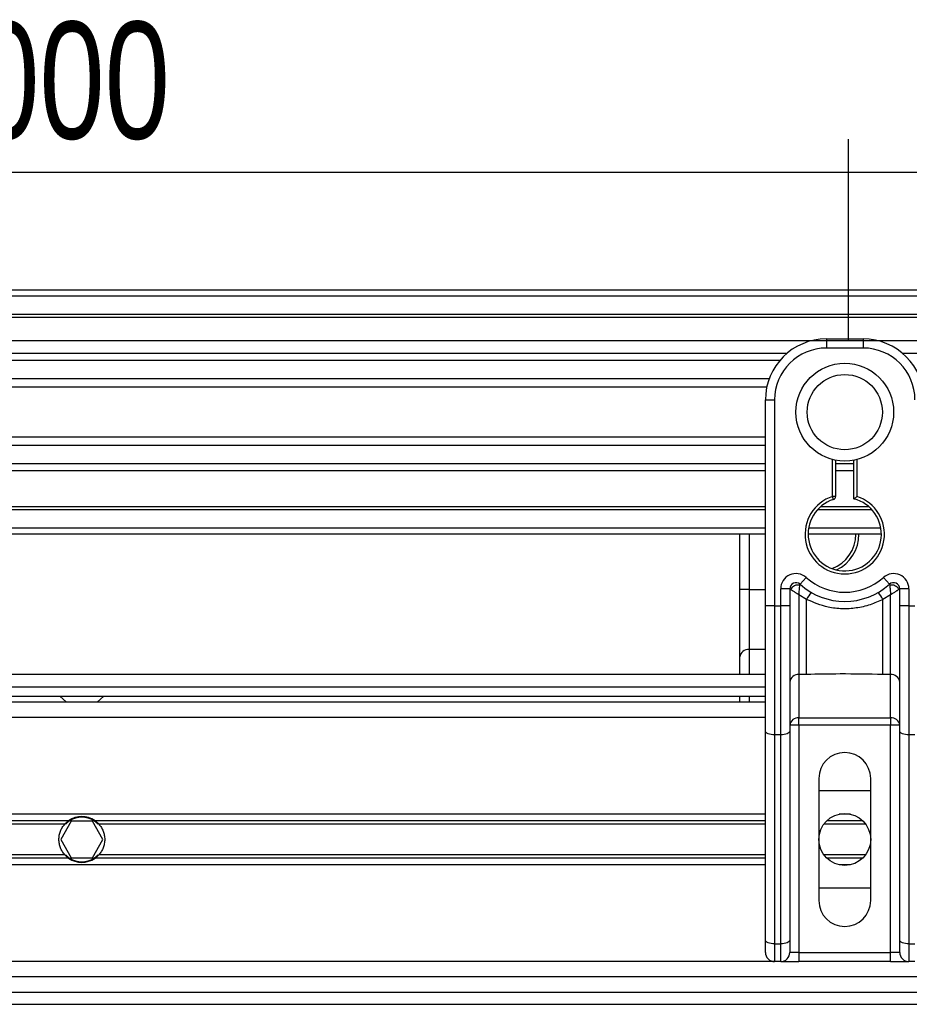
# Model space of a CAD drawing. Header units: millimetres. Extents: x 0 to 420, y 0 to 300.
# Tile 41 of 73: x 137 to 160, y 275 to 300. Entities that reach past the tile are written whole.
import ezdxf

# ---------------------------------------------------------------- set-up
doc = ezdxf.new("R2010")
doc.units = ezdxf.units.MM
doc.layers.add('CARTIGLIO', color=140, linetype='Continuous')
doc.layers.add('QUOTE', color=174, linetype='Continuous')
doc.styles.add('SLDTEXTSTYLE3', font='TXT', dxfattribs={"width": 0.75})
doc.dimstyles.new('SLDDIMSTYLE0', dxfattribs={"dimtxt": 3, "dimasz": 3, "dimexe": 0, "dimexo": 0.0625, "dimgap": 0.75, "dimtad": 1, "dimlfac": 6.385029, "dimrnd": 1e-09, "dimzin": 12, "dimdsep": 46, "dimtxsty": 'SLDTEXTSTYLE3', "dimsah": 1, "dimcen": 0.09, "dimadec": 0, "dimazin": 3, "dimtfac": 1, "dimtdec": 3, "dimtofl": 0, "dimtmove": 0, "dimatfit": 3, "dimfxl": 0, "dimfrac": 2, "dimtolj": 1, "dimtzin": 12, "dimarcsym": 0})

# ---------------------------------------------------------------- blocks, each defined once
blk = doc.blocks.new('_D')
at = {"layer": 'QUOTE'}
for p, q in [((60.282, 281.028), (60.282, 298.14)), ((216.899, 281.028), (216.899, 298.14)), ((216.899, 296.14), (60.282, 296.14))]:
    blk.add_line(p, q, dxfattribs=at)
for points in [[(60.282, 296.14), (63.282, 295.64), (63.282, 296.64)], [(216.899, 296.14), (213.899, 296.64), (213.899, 295.64)]]:
    blk.add_solid(points, dxfattribs=at)
at = {"layer": 'QUOTE', "insert": (134.157, 300.007), "char_height": 3, "attachment_point": 1, "style": 'SLDTEXTSTYLE3'}
blk.add_mtext('1000', dxfattribs=at)

msp = doc.modelspace()

# ---------------------------------------------------------------- linework, layer by layer
at = {"color": 7, "linetype": 'Continuous', "lineweight": 25}
for p, q in [((216.8986, 293.1234), (60.2823, 293.1234)), ((216.8986, 292.9668), (60.2823, 292.9668)), ((216.8986, 292.4969), (60.2823, 292.4969)), ((216.8986, 292.417), (60.2823, 292.417)), ((157.6976, 291.8705), (158.6373, 291.8705)), ((157.6976, 291.8705), (157.6976, 291.6355)), ((158.6373, 291.8705), (158.6373, 291.6355)), ((158.6373, 291.6355), (157.6976, 291.6355)), ((156.6797, 291.4945), (120.5012, 291.4945)), ((156.4994, 291.3128), (120.6815, 291.3128)), ((216.8986, 291.4945), (159.6553, 291.4945)), ((156.2277, 290.8448), (120.9532, 290.8448)), ((156.1664, 290.6332), (121.0145, 290.6332)), ((156.1315, 290.3043), (156.3664, 290.3043)), ((156.1315, 288.9222), (156.1315, 290.3043)), ((156.3664, 290.3043), (156.3664, 285.0207)), ((156.1315, 289.3489), (121.0494, 289.3489)), ((156.1315, 289.1373), (121.0494, 289.1373)), ((156.1315, 287.9276), (156.1315, 288.9222)), ((157.8543, 287.8274), (157.8543, 288.777)), ((157.9326, 288.7594), (157.9326, 287.8274)), ((158.4024, 287.7686), (158.4024, 288.7594)), ((158.4807, 288.777), (158.4807, 287.8274)), ((156.1315, 288.6693), (121.0494, 288.6693)), ((156.1315, 288.4876), (121.0494, 288.4876)), ((158.4024, 288.6693), (157.9326, 288.6693)), ((158.4024, 288.4876), (157.9326, 288.4876)), ((156.1315, 285.0207), (156.1315, 287.9276)), ((157.9326, 287.8274), (157.8543, 287.8274)), ((157.8784, 287.7528), (157.8543, 287.8274)), ((156.1315, 287.5651), (121.0494, 287.5651)), ((156.1315, 287.4852), (121.0494, 287.4852)), ((158.8679, 287.4852), (157.4671, 287.4852)), ((158.7873, 287.5651), (157.5477, 287.5651)), ((156.1315, 287.0153), (121.0494, 287.0153)), ((159.0941, 287.0153), (157.2409, 287.0153)), ((156.1315, 286.8587), (121.0494, 286.8587)), ((155.477, 285.4415), (155.477, 286.8587)), ((155.7119, 286.8587), (155.7119, 285.4415)), ((159.1072, 286.8587), (157.2278, 286.8587)), ((157.019, 285.5746), (157.1756, 285.7497)), ((159.1594, 285.7497), (159.316, 285.5746)), ((156.523, 285.0207), (156.523, 285.4579)), ((156.758, 285.4579), (156.523, 285.4579)), ((156.758, 285.4579), (156.758, 285.0207)), ((159.812, 285.4579), (159.577, 285.4579)), ((159.577, 285.0207), (159.577, 285.4579)), ((159.812, 285.4579), (159.812, 285.0207)), ((155.7119, 285.4415), (155.477, 285.4415)), ((155.477, 283.7096), (155.477, 285.4415)), ((155.7119, 285.4415), (155.7119, 283.902)), ((155.7119, 285.4415), (156.1315, 285.4415)), ((156.7805, 285.4415), (156.758, 285.4415)), ((157.1879, 285.1862), (156.9929, 285.3046)), ((156.9929, 285.3046), (156.9929, 283.2606)), ((159.3421, 285.3046), (159.1471, 285.1862)), ((159.3421, 283.2606), (159.3421, 285.3046)), ((159.577, 285.4415), (159.5545, 285.4415)), ((156.1315, 281.8105), (156.1315, 285.0207)), ((156.3664, 285.0207), (156.1315, 285.0207)), ((156.3664, 285.0207), (156.523, 285.0207)), ((156.3664, 285.0207), (156.3664, 281.7112)), ((156.758, 285.0207), (156.523, 285.0207)), ((156.523, 281.7112), (156.523, 285.0207)), ((156.758, 285.0207), (156.758, 281.8105)), ((157.1879, 283.2606), (157.1879, 285.1862)), ((159.1471, 283.2606), (159.1471, 285.1862)), ((159.577, 281.8105), (159.577, 285.0207)), ((159.812, 285.0207), (159.577, 285.0207)), ((159.812, 285.0207), (159.9686, 285.0207)), ((159.812, 285.0207), (159.812, 281.7112)), ((155.477, 283.2566), (155.477, 283.7096)), ((155.7119, 283.902), (155.7119, 283.2566)), ((156.1315, 283.902), (155.7119, 283.902)), ((156.1315, 283.2566), (121.0494, 283.2566)), ((157.1879, 283.2606), (156.9929, 283.2606)), ((156.9929, 283.2606), (156.9929, 282.1517)), ((159.3421, 283.2606), (159.1471, 283.2606)), ((159.3421, 282.1517), (159.3421, 283.2606)), ((121.0494, 282.9433), (156.1315, 282.9433)), ((121.0494, 282.7084), (156.1315, 282.7084)), ((138.0249, 282.7084), (138.1989, 282.5518)), ((138.982, 282.5518), (139.156, 282.7084)), ((155.477, 282.5518), (155.477, 282.7084)), ((155.7119, 282.7084), (155.7119, 282.5518)), ((156.1315, 282.5518), (121.0494, 282.5518)), ((156.1315, 282.1602), (121.0494, 282.1602)), ((156.9929, 281.9593), (156.758, 281.9593)), ((156.9929, 282.1517), (159.3421, 282.1517)), ((156.9929, 281.9593), (156.9929, 282.1517)), ((156.9929, 281.9593), (156.9929, 276.1305)), ((159.3421, 281.9593), (156.9929, 281.9593)), ((159.3421, 282.1517), (159.3421, 281.9593)), ((159.577, 281.9593), (159.3421, 281.9593)), ((159.3421, 276.1305), (159.3421, 281.9593)), ((156.1315, 276.447), (156.1315, 281.8105)), ((156.523, 281.7112), (156.3664, 281.7112)), ((156.3664, 281.7112), (156.3664, 276.3477)), ((156.523, 276.3477), (156.523, 281.7112)), ((156.758, 281.8105), (156.758, 276.447)), ((159.577, 276.447), (159.577, 281.8105)), ((159.9686, 281.7112), (159.812, 281.7112)), ((159.812, 281.7112), (159.812, 276.3477)), ((157.5019, 280.5941), (157.5019, 277.4617)), ((158.8331, 277.4617), (158.8331, 280.5941)), ((157.5019, 280.2808), (158.8331, 280.2808)), ((156.1315, 279.6779), (121.0494, 279.6779)), ((158.311, 279.6779), (158.024, 279.6779)), ((138.2523, 279.5081), (121.0494, 279.5081)), ((138.1516, 279.4182), (121.0494, 279.4182)), ((138.3192, 279.4978), (138.0479, 279.0279)), ((138.8617, 279.4978), (138.3192, 279.4978)), ((139.133, 279.0279), (138.8617, 279.4978)), ((156.1315, 279.5081), (138.9286, 279.5081)), ((156.1315, 279.4182), (139.0293, 279.4182)), ((158.7067, 279.4182), (157.6283, 279.4182)), ((158.6284, 279.5081), (157.7065, 279.5081)), ((138.0479, 279.0279), (138.3192, 278.5581)), ((138.8617, 278.5581), (139.133, 279.0279)), ((138.1516, 278.6376), (121.0494, 278.6376)), ((156.1315, 278.6376), (139.0293, 278.6376)), ((158.7067, 278.6376), (157.6283, 278.6376)), ((138.2523, 278.5477), (121.0494, 278.5477)), ((156.1315, 278.378), (121.0494, 278.378)), ((138.3192, 278.5581), (138.8617, 278.5581)), ((156.1315, 278.5477), (138.9286, 278.5477)), ((158.6284, 278.5477), (157.7065, 278.5477)), ((158.311, 278.378), (158.024, 278.378)), ((158.8331, 277.775), (157.5019, 277.775)), ((156.1315, 276.1305), (156.1315, 276.447)), ((156.758, 276.447), (156.758, 276.1305)), ((159.577, 276.1305), (159.577, 276.447)), ((156.3664, 276.3477), (156.523, 276.3477)), ((156.3664, 276.3477), (156.3664, 275.8956)), ((156.523, 275.8956), (156.523, 276.3477)), ((156.9929, 276.1305), (156.758, 276.1305)), ((156.9929, 276.1305), (156.9929, 275.8956)), ((156.9929, 276.1305), (159.3421, 276.1305)), ((159.577, 276.1305), (159.3421, 276.1305)), ((159.3421, 275.8956), (159.3421, 276.1305)), ((159.812, 276.3477), (159.9686, 276.3477)), ((159.812, 276.3477), (159.812, 275.8956)), ((156.3664, 275.8956), (120.8145, 275.8956)), ((156.523, 275.8956), (156.3664, 275.8956)), ((156.523, 275.8956), (156.9929, 275.8956)), ((159.3421, 275.8956), (156.9929, 275.8956)), ((159.3421, 275.8956), (159.812, 275.8956)), ((159.9686, 275.8956), (159.812, 275.8956)), ((166.5339, 275.504), (110.647, 275.504)), ((110.5466, 275.1125), (166.6343, 275.1125)), ((110.4554, 274.7993), (166.7255, 274.7993))]:
    msp.add_line(p, q, dxfattribs=at)
at = {"color": 7, "linetype": 'Continuous', "lineweight": 25, "flags": 128}
for points in [[(156.3664, 281.7112), (156.3206, 281.7131), (156.2765, 281.7188), (156.2359, 281.7279), (156.2003, 281.7403), (156.1711, 281.7553), (156.1494, 281.7725), (156.136, 281.7911), (156.1315, 281.8105)], [(156.758, 281.8105), (156.7534, 281.7911), (156.7401, 281.7725), (156.7184, 281.7553), (156.6891, 281.7403), (156.6535, 281.7279), (156.6129, 281.7188), (156.5689, 281.7131), (156.523, 281.7112)], [(159.812, 281.7112), (159.7661, 281.7131), (159.7221, 281.7188), (159.6815, 281.7279), (159.6459, 281.7403), (159.6166, 281.7553), (159.5949, 281.7725), (159.5816, 281.7911), (159.577, 281.8105)], [(156.3664, 276.3477), (156.3206, 276.3496), (156.2765, 276.3553), (156.2359, 276.3645), (156.2003, 276.3768), (156.1711, 276.3918), (156.1494, 276.409), (156.136, 276.4276), (156.1315, 276.447)], [(156.758, 276.447), (156.7534, 276.4276), (156.7401, 276.409), (156.7184, 276.3918), (156.6891, 276.3768), (156.6535, 276.3645), (156.6129, 276.3553), (156.5689, 276.3496), (156.523, 276.3477)], [(159.812, 276.3477), (159.7661, 276.3496), (159.7221, 276.3553), (159.6815, 276.3645), (159.6459, 276.3768), (159.6166, 276.3918), (159.5949, 276.409), (159.5816, 276.4276), (159.577, 276.447)]]:
    msp.add_lwpolyline(points, dxfattribs=at)
at = {"color": 7, "linetype": 'Continuous', "lineweight": 25}
for centre, radius in [((158.1675, 289.9911), 1.2538), ((158.1675, 289.9911), 0.9644), ((158.1675, 279.0279), 0.6656)]:
    msp.add_circle(centre, radius, dxfattribs=at)
for centre, radius, start, end in [((157.6976, 290.3043), 1.5662, 90, 180), ((158.6373, 290.3043), 1.5662, 0, 90), ((157.6976, 290.3043), 1.3312, 90, 180), ((158.6373, 290.3043), 1.3312, 0, 90), ((158.1675, 286.8587), 1.018, 107.92021, 72.07979), ((158.1675, 286.8587), 0.9397, 107.92021, 75.52249), ((157.8543, 287.8274), 0.0783, 287.92021, 0), ((157.513, 286.8587), 0.9397, 290.3804, 360), ((157.513, 286.8587), 1.018, 295.88119, 360), ((156.9146, 285.4579), 0.3915, 48.18969, 180), ((158.1675, 286.8587), 1.4879, 228.18969, 311.81031), ((159.4204, 285.4579), 0.3915, 0, 131.81031), ((156.9146, 285.4579), 0.1566, 48.18969, 180), ((156.9146, 285.4579), 0.1566, 48.19069, 179.99948), ((156.9633, 285.352), 0.2035, 75.20753, 153.90631), ((158.1675, 286.8587), 1.7228, 228.18969, 311.81031), ((159.4204, 285.4579), 0.1566, 0, 131.81031), ((159.4204, 285.4579), 0.1566, 0.00052, 131.80931), ((159.3717, 285.352), 0.2035, 26.09369, 104.79247), ((158.1602, 284.683), 1.0947, 141.32705, 152.63541), ((158.1748, 284.683), 1.0947, 27.36459, 38.67295), ((155.6926, 283.686), 0.2169, 84.88893, 173.75645), ((156.9736, 283.0445), 0.2169, 84.88893, 173.75645), ((159.3614, 283.0445), 0.2169, 6.24355, 95.11107), ((156.9736, 281.9357), 0.2169, 84.88893, 173.75645), ((159.3614, 281.9357), 0.2169, 6.24355, 95.11107), ((158.1675, 280.5941), 0.6656, 0, 180), ((138.5905, 279.0279), 0.5873, 54.84472, 125.15528), ((138.5905, 279.0279), 0.5716, 57.13953, 122.86047), ((138.5905, 279.0279), 0.5873, 234.84472, 305.15528), ((138.5905, 279.0279), 0.5716, 237.13953, 302.86047), ((158.1675, 277.4617), 0.6656, 180, 0), ((156.3664, 276.1305), 0.2349, 180, 270), ((156.523, 276.1305), 0.2349, 270, 0), ((159.812, 276.1305), 0.2349, 180, 270)]:
    msp.add_arc(centre, radius, start, end, dxfattribs=at)
for points, knots in [([(158.4024, 287.7686), (158.4031, 287.7691), (158.4043, 287.7701), (158.4139, 287.7775), (158.4286, 287.7887), (158.4496, 287.8045), (158.468, 287.8181), (158.4789, 287.8261), (158.4805, 287.8272), (158.4807, 287.8274)], [0, 0, 0, 0, 0.1619499, 0.3233619, 0.4972773, 0.7062892, 0.9573608, 0.9948044, 1, 1, 1, 1]), ([(156.7805, 285.4415), (156.7757, 285.445), (156.7653, 285.4526), (156.7589, 285.4573), (156.7582, 285.4578), (156.758, 285.4579)], [0, 0, 0, 0, 0.3727547, 0.8035537, 1, 1, 1, 1]), ([(156.9929, 285.3046), (156.9929, 285.3051), (156.9929, 285.3059), (156.993, 285.3073), (156.9931, 285.3089), (156.9932, 285.3113), (156.9935, 285.315), (156.9938, 285.3208), (156.9943, 285.3298), (156.9952, 285.3442), (156.9969, 285.3678), (157.0004, 285.4135), (157.0046, 285.4585), (157.0103, 285.5107), (157.0131, 285.5325), (157.0152, 285.5488)], [0, 0, 0, 0, 0.004266, 0.0088901, 0.0138063, 0.0214465, 0.0333306, 0.0518502, 0.0808258, 0.1265764, 0.2004509, 0.327518, 0.6126852, 0.71116, 1, 1, 1, 1]), ([(157.019, 285.5746), (157.0189, 285.5744), (157.0187, 285.5738), (157.0176, 285.5664), (157.016, 285.5544), (157.0152, 285.5488)], [0, 0, 0, 0, 0.1978945, 0.6297578, 1, 1, 1, 1]), ([(159.316, 285.5746), (159.3161, 285.5741), (159.3164, 285.5728), (159.3178, 285.5633), (159.3192, 285.5531), (159.3198, 285.5488)], [0, 0, 0, 0, 0.3358482, 0.722383, 1, 1, 1, 1]), ([(159.3198, 285.5488), (159.3219, 285.5325), (159.3247, 285.5107), (159.3304, 285.4585), (159.3346, 285.4135), (159.3381, 285.3678), (159.3397, 285.3442), (159.3407, 285.3298), (159.3412, 285.3208), (159.3415, 285.315), (159.3417, 285.3113), (159.3419, 285.3089), (159.342, 285.3073), (159.3421, 285.3059), (159.3421, 285.3051), (159.3421, 285.3046)], [0, 0, 0, 0, 0.28884002, 0.38731484, 0.67248202, 0.79954912, 0.87342364, 0.91917425, 0.94814978, 0.9666694, 0.97855354, 0.98619373, 0.99110991, 0.99573404, 1, 1, 1, 1]), ([(159.577, 285.4579), (159.5765, 285.4575), (159.5753, 285.4567), (159.567, 285.4506), (159.5582, 285.4442), (159.5545, 285.4415)], [0, 0, 0, 0, 0.3336844, 0.7201517, 1, 1, 1, 1]), ([(156.9929, 285.3046), (156.9925, 285.3049), (156.9919, 285.3052), (156.991, 285.3058), (156.99, 285.3064), (156.9885, 285.3073), (156.9862, 285.3088), (156.9827, 285.3109), (156.9772, 285.3143), (156.9688, 285.3195), (156.9558, 285.3275), (156.9347, 285.3406), (156.8959, 285.3649), (156.8581, 285.3892), (156.8136, 285.4185), (156.7946, 285.4317), (156.7805, 285.4415)], [0, 0, 0, 0, 0.0041906, 0.0068565, 0.010501, 0.0160828, 0.0246331, 0.0377369, 0.0578443, 0.0887963, 0.1368222, 0.212883, 0.3405739, 0.6117157, 0.7098737, 1, 1, 1, 1]), ([(159.5545, 285.4415), (159.5404, 285.4317), (159.5214, 285.4185), (159.4769, 285.3892), (159.4391, 285.3649), (159.4003, 285.3406), (159.3792, 285.3275), (159.3662, 285.3195), (159.3578, 285.3143), (159.3523, 285.3109), (159.3488, 285.3088), (159.3465, 285.3073), (159.345, 285.3064), (159.344, 285.3058), (159.3431, 285.3052), (159.3425, 285.3049), (159.3421, 285.3046)], [0, 0, 0, 0, 0.2901263, 0.3882843, 0.6594261, 0.787117, 0.8631778, 0.9112037, 0.9421557, 0.9622631, 0.9753669, 0.9839172, 0.989499, 0.9931435, 0.9958094, 1, 1, 1, 1]), ([(159.1471, 285.1862), (159.0388, 285.1368), (158.8192, 285.0367), (158.4654, 284.9572), (158.1014, 284.937), (157.6632, 284.9848), (157.3688, 285.1096), (157.1879, 285.1862)], [0, 0, 0, 0, 0.17534777, 0.35557936, 0.53101844, 0.71188108, 1, 1, 1, 1]), ([(159.1471, 283.2606), (158.7811, 283.2676), (158.128, 283.2803), (157.4751, 283.2666), (157.1879, 283.2606)], [0, 0, 0, 0, 0.5602827, 1, 1, 1, 1]), ([(138.1516, 278.6376), (138.1286, 278.6635), (138.1081, 278.6911), (138.0717, 278.7503), (138.0559, 278.7821), (138.03, 278.8487), (138.0202, 278.883), (138.0067, 278.9538), (138.0032, 278.9909), (138.0031, 279.0638), (138.0064, 279.1), (138.0198, 279.1716), (138.0299, 279.2066), (138.0555, 279.2729), (138.0713, 279.3048), (138.1079, 279.3646), (138.1286, 279.3923), (138.1516, 279.4182)], [0, 0, 0, 0, 0.125, 0.125, 0.25, 0.25, 0.375, 0.375, 0.5, 0.5, 0.625, 0.625, 0.75, 0.75, 0.875, 0.875, 1, 1, 1, 1]), ([(138.1516, 279.4182), (138.1663, 279.4347), (138.1832, 279.4517), (138.2176, 279.4823), (138.2356, 279.4963), (138.2523, 279.5081)], [0, 0, 0, 0, 0.5, 0.5, 1, 1, 1, 1]), ([(138.2803, 279.5081), (138.2622, 279.4964), (138.2433, 279.4827), (138.2156, 279.4597), (138.2066, 279.4517), (138.1892, 279.4352), (138.1806, 279.4266), (138.1728, 279.4182)], [0, 0, 0, 0, 0.5, 0.5, 0.75, 0.75, 1, 1, 1, 1]), ([(139.0081, 279.4182), (138.9924, 279.435), (138.9744, 279.4521), (138.9378, 279.4826), (138.9186, 279.4965), (138.9006, 279.5081)], [0, 0, 0, 0, 0.5, 0.5, 1, 1, 1, 1]), ([(138.9286, 279.5081), (138.9453, 279.4963), (138.9632, 279.4824), (138.9977, 279.4517), (139.0146, 279.4347), (139.0293, 279.4182)], [0, 0, 0, 0, 0.5, 0.5, 1, 1, 1, 1]), ([(139.0293, 279.4182), (139.0523, 279.3923), (139.0729, 279.3647), (139.1092, 279.3056), (139.1251, 279.2737), (139.1509, 279.2072), (139.1607, 279.1728), (139.1742, 279.102), (139.1777, 279.065), (139.1778, 278.992), (139.1745, 278.9558), (139.1611, 278.8842), (139.1511, 278.8492), (139.1254, 278.7829), (139.1096, 278.751), (139.073, 278.6913), (139.0523, 278.6635), (139.0293, 278.6376)], [0, 0, 0, 0, 0.125, 0.125, 0.25, 0.25, 0.375, 0.375, 0.5, 0.5, 0.625, 0.625, 0.75, 0.75, 0.875, 0.875, 1, 1, 1, 1]), ([(138.2523, 278.5477), (138.2356, 278.5595), (138.2177, 278.5734), (138.1832, 278.6041), (138.1663, 278.6211), (138.1516, 278.6376)], [0, 0, 0, 0, 0.5, 0.5, 1, 1, 1, 1]), ([(138.1728, 278.6376), (138.1885, 278.6208), (138.2065, 278.6038), (138.2431, 278.5732), (138.2623, 278.5594), (138.2803, 278.5477)], [0, 0, 0, 0, 0.5, 0.5, 1, 1, 1, 1]), ([(138.9006, 278.5477), (138.9187, 278.5594), (138.9377, 278.5731), (138.9653, 278.5961), (138.9743, 278.6041), (138.9917, 278.6206), (139.0003, 278.6292), (139.0081, 278.6376)], [0, 0, 0, 0, 0.5, 0.5, 0.75, 0.75, 1, 1, 1, 1]), ([(139.0293, 278.6376), (139.0146, 278.6211), (138.9977, 278.6041), (138.9633, 278.5735), (138.9453, 278.5595), (138.9286, 278.5477)], [0, 0, 0, 0, 0.5, 0.5, 1, 1, 1, 1])]:
    msp.add_open_spline(points, degree=3, knots=knots, dxfattribs=at)
at = {"layer": 'CARTIGLIO', "linetype": 'Continuous'}
for p, q in [((158.2616, 291.8226), (158.2616, 296.9968)), ((414.8274, 291.8226), (5.1801, 291.8226))]:
    msp.add_line(p, q, dxfattribs=at)

# ---------------------------------------------------------------- dimensions: what is measured, and where the dimension line sits
at = {"layer": 'QUOTE'}
dim = msp.add_linear_dim(base=(60.2823, 296.1395), p1=(216.8986, 279.0279), p2=(60.2823, 279.0279), dimstyle='SLDDIMSTYLE0', dxfattribs=at)
dim.commit()
dim.dimension.update_dxf_attribs({"geometry": '_D', "text_midpoint": (138.5905, 296.1395), "dimtype": 160})

doc.saveas('drawing.dxf')
